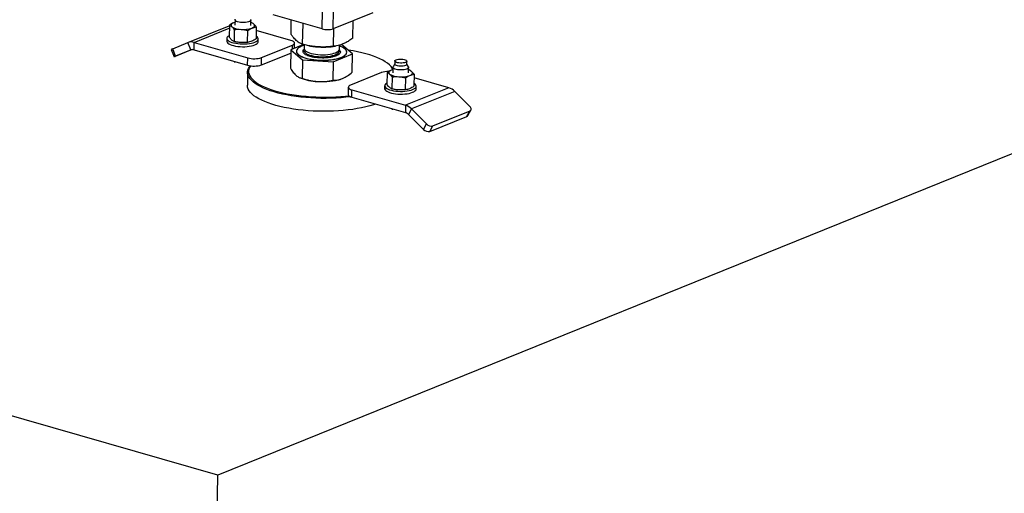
# Model space of a CAD drawing. Header units: millimetres. Extents: x 5 to 589, y 5 to 415.
# Tile 59 of 90: x 369 to 397, y 22 to 35. Entities that reach past the tile are written whole.
import ezdxf

# ---------------------------------------------------------------- set-up
doc = ezdxf.new("R2010")
doc.units = ezdxf.units.MM
doc.layers.add('TRAIT-FORT', color=4, linetype='Continuous', lineweight=25)

msp = doc.modelspace()

# ---------------------------------------------------------------- linework, layer by layer
at = {"layer": 'TRAIT-FORT', "color": 4, "linetype": 'Continuous', "lineweight": 25}
for p, q in [((446.168, 51.723), (374.936, 22.89)), ((374.936, 22.89), (311.819, 41.05)), ((377.806, 35.161), (376.459, 35.549)), ((377.806, 35.161), (377.814, 35.67)), ((378.11, 35.168), (378.118, 35.676)), ((379.195, 35.607), (378.11, 35.168)), ((374.118, 34.785), (375.254, 35.244)), ((374.288, 34.791), (375.253, 35.182)), ((375.255, 35.267), (375.249, 34.937)), ((375.41, 35.344), (375.373, 35.332)), ((375.411, 35.413), (375.409, 35.263)), ((375.841, 35.255), (375.844, 35.405)), ((375.86, 35.337), (375.843, 35.341)), ((375.995, 35.217), (375.989, 34.887)), ((376.95, 35.013), (376.957, 35.406)), ((377.269, 34.739), (377.279, 35.313)), ((378.649, 34.905), (378.657, 35.389)), ((375.39, 35.147), (375.384, 34.817)), ((375.754, 34.792), (375.76, 35.122)), ((376.948, 34.847), (375.993, 35.122)), ((378.118, 34.685), (378.127, 35.175)), ((373.697, 34.614), (374.118, 34.785)), ((374.2, 34.584), (374.118, 34.785)), ((374.284, 34.587), (374.288, 34.791)), ((374.288, 34.791), (375.76, 34.367)), ((375.187, 34.903), (375.185, 34.826)), ((376.05, 34.812), (376.051, 34.888)), ((376.14, 34.375), (376.988, 34.718)), ((377.297, 34.732), (376.943, 34.585)), ((376.986, 34.603), (376.988, 34.718)), ((377.046, 34.628), (377.048, 34.774)), ((377.309, 34.73), (377.307, 34.625)), ((377.435, 34.701), (377.484, 34.692)), ((378.052, 34.674), (378.106, 34.682)), ((378.106, 34.682), (378.169, 34.692)), ((378.28, 34.608), (378.282, 34.716)), ((378.642, 34.477), (378.341, 34.736)), ((373.657, 34.597), (373.738, 34.397)), ((373.778, 34.413), (373.697, 34.614)), ((374.207, 34.587), (373.771, 34.41)), ((373.778, 34.413), (374.2, 34.584)), ((374.284, 34.587), (375.757, 34.163)), ((376.137, 34.172), (376.941, 34.497)), ((376.137, 34.172), (376.14, 34.375)), ((376.943, 34.585), (376.934, 34.08)), ((376.943, 34.585), (377.262, 34.311)), ((377.102, 34.548), (377.102, 34.543)), ((377.284, 34.568), (377.304, 34.596)), ((378.111, 34.257), (378.642, 34.477)), ((378.483, 34.519), (378.483, 34.524)), ((378.633, 33.972), (378.642, 34.477)), ((375.392, 34.268), (375.392, 34.238)), ((375.757, 34.163), (375.76, 34.367)), ((377.262, 34.311), (377.253, 33.806)), ((377.262, 34.311), (378.111, 34.257)), ((378.111, 34.257), (378.103, 33.752)), ((379.678, 34.153), (379.653, 34.176)), ((379.748, 34.109), (379.746, 33.959)), ((379.801, 34.198), (379.753, 34.124)), ((379.803, 34.281), (379.801, 34.192)), ((380.131, 34.187), (380.132, 34.276)), ((380.176, 34.117), (380.131, 34.193)), ((380.178, 33.952), (380.181, 34.102)), ((375.755, 33.973), (375.749, 33.617)), ((377.174, 33.828), (377.198, 33.817)), ((379.432, 33.96), (378.584, 33.617)), ((379.592, 33.964), (379.586, 33.634)), ((379.747, 34.041), (379.71, 34.028)), ((379.727, 33.844), (379.721, 33.514)), ((380.197, 34.034), (380.18, 34.037)), ((380.332, 33.914), (380.326, 33.584)), ((378.524, 33.561), (378.521, 33.357)), ((379.523, 33.599), (379.522, 33.523)), ((380.097, 33.819), (380.091, 33.489)), ((381.285, 33.544), (380.33, 33.819)), ((380.387, 33.508), (380.388, 33.585)), ((378.621, 33.284), (378.625, 33.487)), ((378.625, 33.487), (380.097, 33.064)), ((381.285, 33.544), (380.097, 33.064)), ((381.452, 33.441), (380.265, 32.961)), ((381.863, 33.031), (381.452, 33.441)), ((378.621, 33.284), (380.094, 32.86)), ((380.097, 33.064), (380.094, 32.86)), ((379.729, 32.965), (379.728, 32.935)), ((380.265, 32.961), (380.178, 32.809)), ((380.178, 32.809), (380.589, 32.398)), ((380.265, 32.961), (380.676, 32.55)), ((380.764, 32.343), (381.782, 32.755)), ((380.851, 32.495), (381.869, 32.907)), ((381.782, 32.755), (381.869, 32.907)), ((381.809, 32.777), (381.896, 32.929)), ((380.589, 32.398), (380.676, 32.55)), ((380.764, 32.343), (380.851, 32.495)), ((374.764, 12.718), (374.936, 22.89))]:
    msp.add_line(p, q, dxfattribs=at)
at = {"layer": 'TRAIT-FORT', "color": 4, "linetype": 'Continuous', "lineweight": 25, "flags": 128}
for points in [[(375.373, 35.332), (375.348, 35.32), (375.328, 35.308), (375.314, 35.295), (375.305, 35.281), (375.301, 35.266), (375.303, 35.252), (375.31, 35.238), (375.323, 35.224)], [(375.41, 35.344), (375.401, 35.342), (375.373, 35.332)], [(375.839, 35.421), (375.843, 35.412), (375.842, 35.396), (375.83, 35.381), (375.81, 35.367), (375.78, 35.355), (375.744, 35.346), (375.702, 35.339), (375.656, 35.336), (375.61, 35.336), (375.564, 35.34), (375.521, 35.347), (375.483, 35.357), (375.452, 35.369), (375.429, 35.383), (375.415, 35.399), (375.411, 35.414), (375.416, 35.428)], [(375.877, 35.186), (375.902, 35.198), (375.922, 35.21), (375.936, 35.223), (375.945, 35.237), (375.949, 35.252), (375.947, 35.266), (375.94, 35.28), (375.928, 35.294)], [(375.25, 34.977), (375.246, 34.975), (375.217, 34.956), (375.198, 34.935), (375.188, 34.913), (375.188, 34.892), (375.197, 34.87), (375.216, 34.849), (375.243, 34.828), (375.279, 34.81), (375.323, 34.793), (375.373, 34.779), (375.429, 34.767), (375.489, 34.758), (375.552, 34.752), (375.617, 34.749), (375.681, 34.75), (375.744, 34.753), (375.804, 34.76), (375.861, 34.77), (375.911, 34.783), (375.956, 34.798)], [(375.956, 34.798), (375.992, 34.816), (376.021, 34.835), (376.04, 34.856), (376.05, 34.877), (376.05, 34.899), (376.041, 34.921), (376.022, 34.942), (375.994, 34.962), (375.99, 34.965)], [(375.185, 34.826), (375.186, 34.815), (375.196, 34.794), (375.214, 34.772), (375.242, 34.752), (375.278, 34.734), (375.322, 34.717), (375.372, 34.702), (375.428, 34.69), (375.488, 34.681), (375.551, 34.675), (375.615, 34.673), (375.68, 34.673), (375.743, 34.677), (375.803, 34.684), (375.859, 34.694), (375.91, 34.707), (375.954, 34.722)], [(375.954, 34.722), (375.991, 34.74), (376.019, 34.759), (376.039, 34.779), (376.049, 34.801), (376.05, 34.812)], [(376.988, 34.718), (377.017, 34.733), (377.037, 34.749), (377.047, 34.767), (377.047, 34.785), (377.036, 34.802), (377.015, 34.819), (376.985, 34.834), (376.948, 34.847)], [(377.309, 34.71), (377.294, 34.705), (377.241, 34.685), (377.196, 34.663), (377.159, 34.639), (377.131, 34.613), (377.112, 34.586), (377.103, 34.559), (377.103, 34.531), (377.113, 34.504), (377.133, 34.477), (377.162, 34.45), (377.2, 34.425), (377.246, 34.402), (377.299, 34.38), (377.36, 34.36), (377.427, 34.343), (377.499, 34.329), (377.575, 34.318), (377.654, 34.309), (377.735, 34.304), (377.817, 34.302), (377.898, 34.304), (377.978, 34.308), (378.055, 34.316), (378.129, 34.327), (378.198, 34.341), (378.261, 34.358), (378.318, 34.377), (378.367, 34.398), (378.408, 34.421), (378.441, 34.446), (378.464, 34.472), (378.478, 34.5), (378.483, 34.527), (378.478, 34.555), (378.463, 34.582), (378.438, 34.609), (378.405, 34.635), (378.363, 34.659), (378.313, 34.682), (378.282, 34.694)], [(373.771, 34.41), (373.756, 34.404), (373.745, 34.4), (373.739, 34.398), (373.738, 34.397), (373.741, 34.398), (373.749, 34.402), (373.762, 34.407), (373.778, 34.413)], [(377.102, 34.543), (377.103, 34.526), (377.113, 34.499), (377.133, 34.471), (377.162, 34.445), (377.2, 34.42), (377.246, 34.396), (377.299, 34.375), (377.36, 34.355), (377.427, 34.338), (377.499, 34.324), (377.575, 34.313), (377.654, 34.304), (377.735, 34.299), (377.816, 34.297), (377.898, 34.299), (377.978, 34.303), (378.055, 34.311), (378.129, 34.322), (378.198, 34.336), (378.261, 34.352), (378.318, 34.372), (378.367, 34.393), (378.408, 34.416), (378.441, 34.441), (378.464, 34.467), (378.478, 34.494), (378.483, 34.519)], [(377.311, 34.592), (377.306, 34.569), (377.311, 34.546), (377.325, 34.524), (377.348, 34.502), (377.379, 34.481), (377.419, 34.462), (377.466, 34.444), (377.519, 34.43), (377.578, 34.417), (377.641, 34.407), (377.707, 34.401), (377.774, 34.397), (377.842, 34.397), (377.909, 34.4), (377.974, 34.406), (378.035, 34.415), (378.091, 34.427), (378.142, 34.442), (378.185, 34.459), (378.222, 34.477), (378.249, 34.498), (378.268, 34.52), (378.278, 34.542), (378.278, 34.565), (378.276, 34.573)], [(377.307, 34.625), (377.31, 34.607), (377.321, 34.584), (377.342, 34.562), (377.372, 34.541), (377.409, 34.521), (377.455, 34.504), (377.507, 34.488), (377.564, 34.475), (377.626, 34.465), (377.691, 34.457), (377.758, 34.453), (377.826, 34.452), (377.893, 34.454), (377.959, 34.459), (378.021, 34.468), (378.078, 34.479), (378.13, 34.493), (378.176, 34.509), (378.214, 34.528), (378.244, 34.548), (378.265, 34.569), (378.277, 34.592), (378.28, 34.608)], [(379.748, 34.06), (379.734, 34.082), (379.699, 34.128), (379.656, 34.173), (379.603, 34.217), (379.541, 34.26), (379.471, 34.301), (379.393, 34.341), (379.308, 34.379), (379.215, 34.415), (379.115, 34.449), (379.009, 34.48), (378.897, 34.509), (378.78, 34.536), (378.658, 34.559), (378.532, 34.58), (378.52, 34.582)], [(375.968, 33.66), (375.91, 33.704), (375.861, 33.749), (375.821, 33.795), (375.79, 33.842), (375.769, 33.889), (375.758, 33.936), (375.756, 33.984), (375.764, 34.031), (375.781, 34.078), (375.808, 34.124), (375.827, 34.148)], [(375.836, 34.148), (375.835, 34.147), (375.808, 34.101), (375.791, 34.055), (375.783, 34.009), (375.785, 33.962), (375.796, 33.915), (375.817, 33.869), (375.847, 33.823), (375.887, 33.777), (375.935, 33.733), (375.992, 33.689)], [(380.133, 34.057), (380.1, 34.047), (380.06, 34.039), (380.016, 34.034), (379.97, 34.033), (379.923, 34.035), (379.879, 34.04), (379.838, 34.048), (379.803, 34.059), (379.776, 34.073), (379.758, 34.087), (379.749, 34.103), (379.75, 34.119), (379.753, 34.124)], [(380.131, 34.187), (380.128, 34.176), (380.115, 34.164), (380.094, 34.153), (380.066, 34.144), (380.031, 34.138), (379.993, 34.134), (379.954, 34.134), (379.915, 34.137), (379.879, 34.144), (379.848, 34.153), (379.824, 34.164), (379.808, 34.176), (379.801, 34.19), (379.801, 34.192)], [(380.096, 34.242), (380.067, 34.233), (380.033, 34.227), (379.995, 34.223), (379.955, 34.223), (379.916, 34.226), (379.88, 34.233), (379.849, 34.242), (379.825, 34.253), (379.809, 34.265), (379.803, 34.279), (379.806, 34.292), (379.818, 34.305), (379.839, 34.316), (379.868, 34.325), (379.902, 34.331), (379.94, 34.334), (379.98, 34.334), (380.019, 34.331), (380.055, 34.325), (380.086, 34.316), (380.11, 34.305), (380.125, 34.292), (380.132, 34.279), (380.129, 34.265), (380.117, 34.253), (380.096, 34.242)], [(380.176, 34.117), (380.177, 34.116), (380.181, 34.1), (380.174, 34.085), (380.158, 34.07), (380.133, 34.057)], [(379.71, 34.028), (379.685, 34.017), (379.665, 34.005), (379.651, 33.991), (379.642, 33.977), (379.638, 33.963), (379.64, 33.949), (379.647, 33.935), (379.659, 33.921)], [(379.747, 34.041), (379.738, 34.038), (379.71, 34.028)], [(380.214, 33.883), (380.239, 33.894), (380.259, 33.907), (380.273, 33.92), (380.282, 33.934), (380.286, 33.948), (380.284, 33.963), (380.277, 33.977), (380.264, 33.991)], [(379.271, 33.097), (379.215, 33.078), (379.114, 33.047), (379.005, 33.019), (378.891, 32.993), (378.772, 32.97), (378.648, 32.95), (378.519, 32.933), (378.387, 32.92), (378.253, 32.909), (378.116, 32.901), (377.977, 32.897), (377.837, 32.896), (377.697, 32.898), (377.558, 32.904), (377.419, 32.913), (377.283, 32.925), (377.148, 32.94), (377.017, 32.958), (376.889, 32.979), (376.765, 33.003), (376.646, 33.03), (376.533, 33.059), (376.426, 33.091), (376.325, 33.126), (376.23, 33.162), (376.144, 33.201), (376.065, 33.241), (375.994, 33.283), (375.932, 33.326), (375.878, 33.371), (375.834, 33.416), (375.798, 33.462), (375.772, 33.509), (375.756, 33.557), (375.75, 33.604), (375.749, 33.617)], [(378.584, 33.297), (378.46, 33.282), (378.326, 33.27), (378.19, 33.261), (378.052, 33.255), (377.913, 33.252), (377.773, 33.253), (377.634, 33.257), (377.494, 33.264), (377.357, 33.274), (377.221, 33.288), (377.088, 33.305), (376.958, 33.324), (376.832, 33.347), (376.711, 33.372), (376.595, 33.4), (376.485, 33.431), (376.38, 33.464), (376.283, 33.5), (376.192, 33.537), (376.109, 33.576), (376.034, 33.618), (375.968, 33.66)], [(375.992, 33.689), (376.058, 33.647), (376.132, 33.607), (376.214, 33.568), (376.303, 33.531), (376.399, 33.496), (376.502, 33.463), (376.611, 33.433), (376.726, 33.405), (376.846, 33.38), (376.97, 33.358), (377.098, 33.339), (377.229, 33.322), (377.363, 33.309), (377.499, 33.298), (377.636, 33.291), (377.774, 33.287), (377.912, 33.287), (378.049, 33.289), (378.185, 33.295), (378.32, 33.304), (378.451, 33.316), (378.536, 33.326)], [(377.677, 33.717), (377.763, 33.713), (377.849, 33.713), (377.935, 33.716), (378.018, 33.722), (378.099, 33.732), (378.174, 33.744), (378.245, 33.76), (378.31, 33.779), (378.367, 33.8)], [(378.584, 33.617), (378.555, 33.602), (378.535, 33.586), (378.525, 33.568), (378.526, 33.55), (378.536, 33.533), (378.557, 33.516), (378.587, 33.5), (378.625, 33.487)], [(379.587, 33.674), (379.583, 33.671), (379.554, 33.652), (379.535, 33.632), (379.525, 33.61), (379.525, 33.588), (379.534, 33.567), (379.553, 33.545), (379.58, 33.525), (379.616, 33.507), (379.66, 33.49), (379.71, 33.475), (379.766, 33.463), (379.826, 33.454), (379.889, 33.449), (379.954, 33.446), (380.018, 33.446), (380.081, 33.45), (380.141, 33.457), (380.198, 33.467), (380.248, 33.48), (380.292, 33.495), (380.329, 33.513), (380.357, 33.532), (380.377, 33.552), (380.387, 33.574), (380.387, 33.596), (380.378, 33.618), (380.359, 33.639), (380.331, 33.659), (380.327, 33.661)], [(378.521, 33.357), (378.522, 33.347), (378.533, 33.329), (378.554, 33.312), (378.583, 33.297), (378.621, 33.284)], [(379.522, 33.523), (379.523, 33.512), (379.533, 33.49), (379.551, 33.469), (379.579, 33.449), (379.615, 33.43), (379.659, 33.413), (379.709, 33.399), (379.765, 33.387), (379.825, 33.378), (379.888, 33.372), (379.952, 33.37), (380.017, 33.37), (380.08, 33.374), (380.14, 33.381), (380.196, 33.391), (380.247, 33.404), (380.291, 33.419), (380.328, 33.436), (380.356, 33.456), (380.376, 33.476), (380.386, 33.498), (380.387, 33.508)], [(381.869, 32.907), (381.883, 32.915), (381.894, 32.927), (381.901, 32.941), (381.902, 32.957), (381.899, 32.975), (381.891, 32.994), (381.879, 33.013), (381.863, 33.031)]]:
    msp.add_lwpolyline(points, dxfattribs=at)
at = {"layer": 'TRAIT-FORT', "color": 4, "linetype": 'Continuous', "lineweight": 25}
for centre, radius, start, end in [((375.573, 35.62), 0.469, 237.67, 270.2268), ((375.643, 35.884), 0.736, 264.66, 288.5497), ((375.775, 35.098), 0.249, 52.0555, 74.1402), ((377.947, 35.675), 0.533, 254.65, 287.798), ((374.212, 34.545), 0.258, 72.8647, 111.2543), ((377.827, 36.57), 1.909, 259.6214, 276.7465), ((382.998, 11.634), 24.791, 112.0349, 112.1357), ((374.246, 34.464), 0.129, 72.8647, 111.2543), ((375.937, 35.009), 0.666, 254.65, 287.798), ((375.933, 34.806), 0.666, 254.65, 287.798), ((379.318, 33.754), 0.537, 36.9131, 48.011), ((379.617, 33.424), 0.567, 88.2719, 109.1011), ((379.91, 34.317), 0.469, 237.67, 270.2268), ((379.98, 34.58), 0.736, 264.66, 288.5497), ((380.112, 33.795), 0.249, 52.0555, 74.1402), ((377.738, 35.195), 1.48, 248.6162, 267.6308), ((381.167, 33.166), 0.396, 44.0565, 72.7637), ((379.98, 32.685), 0.396, 44.0565, 72.7637), ((380.035, 32.671), 0.198, 44.0565, 72.7637), ((381.764, 32.804), 0.0524, 289.9485, 329.4143), ((380.811, 32.673), 0.182, 222.1826, 282.6162), ((380.724, 32.521), 0.182, 222.1826, 282.6162)]:
    msp.add_arc(centre, radius, start, end, dxfattribs=at)
for points, knots in [([(375.373, 35.332), (375.353, 35.323), (375.313, 35.305), (375.274, 35.28), (375.255, 35.267)], [0, 0, 0, 0, 0.497844, 1, 1, 1, 1]), ([(375.255, 35.267), (375.266, 35.262), (375.288, 35.252), (375.311, 35.233), (375.323, 35.224)], [0, 0, 0, 0, 0.498165, 1, 1, 1, 1]), ([(375.323, 35.224), (375.334, 35.213), (375.356, 35.191), (375.379, 35.162), (375.39, 35.147)], [0, 0, 0, 0, 0.497844, 1, 1, 1, 1]), ([(375.76, 35.122), (375.779, 35.134), (375.818, 35.16), (375.858, 35.177), (375.877, 35.186)], [0, 0, 0, 0, 0.498165, 1, 1, 1, 1]), ([(375.928, 35.294), (375.916, 35.303), (375.894, 35.322), (375.871, 35.332), (375.86, 35.337)], [0, 0, 0, 0, 0.497844, 1, 1, 1, 1]), ([(375.877, 35.186), (375.897, 35.193), (375.937, 35.208), (375.975, 35.214), (375.995, 35.217)], [0, 0, 0, 0, 0.4978438, 1, 1, 1, 1]), ([(375.995, 35.217), (375.984, 35.232), (375.961, 35.261), (375.939, 35.283), (375.928, 35.294)], [0, 0, 0, 0, 0.4981655, 1, 1, 1, 1]), ([(375.316, 34.86), (375.305, 34.871), (375.283, 34.893), (375.26, 34.923), (375.249, 34.937)], [0, 0, 0, 0, 0.497844, 1, 1, 1, 1]), ([(375.39, 35.147), (375.42, 35.15), (375.482, 35.155), (375.544, 35.153), (375.575, 35.151)], [0, 0, 0, 0, 0.498165, 1, 1, 1, 1]), ([(375.575, 35.151), (375.606, 35.148), (375.668, 35.143), (375.729, 35.129), (375.76, 35.122)], [0, 0, 0, 0, 0.497844, 1, 1, 1, 1]), ([(377.269, 34.739), (377.248, 34.747), (377.207, 34.763), (377.147, 34.8), (377.095, 34.843), (377.046, 34.893), (376.999, 34.947), (376.967, 34.991), (376.95, 35.013)], [0, 0, 0, 0, 0.202068, 0.3827, 0.555315, 0.692992, 0.838894, 1, 1, 1, 1]), ([(375.384, 34.817), (375.373, 34.822), (375.35, 34.833), (375.328, 34.851), (375.316, 34.86)], [0, 0, 0, 0, 0.498165, 1, 1, 1, 1]), ([(375.569, 34.788), (375.538, 34.791), (375.476, 34.796), (375.415, 34.81), (375.384, 34.817)], [0, 0, 0, 0, 0.497844, 1, 1, 1, 1]), ([(375.754, 34.792), (375.724, 34.789), (375.662, 34.784), (375.6, 34.786), (375.569, 34.788)], [0, 0, 0, 0, 0.4981655, 1, 1, 1, 1]), ([(375.871, 34.823), (375.852, 34.816), (375.812, 34.801), (375.774, 34.795), (375.754, 34.792)], [0, 0, 0, 0, 0.497844, 1, 1, 1, 1]), ([(375.989, 34.887), (375.97, 34.875), (375.931, 34.849), (375.891, 34.832), (375.871, 34.823)], [0, 0, 0, 0, 0.4981655, 1, 1, 1, 1]), ([(378.118, 34.685), (378.062, 34.679), (377.954, 34.666), (377.796, 34.663), (377.656, 34.669), (377.526, 34.685), (377.4, 34.707), (377.314, 34.728), (377.269, 34.739)], [0, 0, 0, 0, 0.202068, 0.3827, 0.555315, 0.692992, 0.838894, 1, 1, 1, 1]), ([(378.649, 34.905), (378.613, 34.881), (378.546, 34.834), (378.447, 34.779), (378.359, 34.74), (378.278, 34.714), (378.2, 34.695), (378.146, 34.689), (378.118, 34.685)], [0, 0, 0, 0, 0.202068, 0.3827, 0.555315, 0.692992, 0.838894, 1, 1, 1, 1]), ([(377.719, 34.365), (377.688, 34.368), (377.625, 34.373), (377.534, 34.389), (377.45, 34.41), (377.378, 34.437), (377.333, 34.464), (377.307, 34.486), (377.288, 34.508), (377.275, 34.536), (377.281, 34.558), (377.284, 34.568)], [0, 0, 0, 0, 0.1164968, 0.2399717, 0.3685799, 0.4999174, 0.6312549, 0.6956328, 0.7600283, 0.8835032, 1, 1, 1, 1]), ([(378.275, 34.588), (378.276, 34.587), (378.283, 34.581), (378.296, 34.564), (378.309, 34.536), (378.303, 34.504), (378.281, 34.472), (378.24, 34.442), (378.18, 34.415), (378.102, 34.391), (378.026, 34.377), (377.962, 34.369), (377.896, 34.364), (377.815, 34.361), (377.75, 34.364), (377.719, 34.365)], [0, 0, 0, 0, 0.006168, 0.055233, 0.149312, 0.238074, 0.326836, 0.420914, 0.518904, 0.618974, 0.719043, 0.768095, 0.817159, 0.911238, 1, 1, 1, 1]), ([(376.934, 34.08), (376.96, 34.041), (376.999, 33.982), (377.052, 33.919), (377.079, 33.893), (377.093, 33.881)], [0, 0, 0, 0, 0.495254, 0.74765, 1, 1, 1, 1]), ([(377.093, 33.881), (377.12, 33.861), (377.174, 33.821), (377.227, 33.811), (377.253, 33.806)], [0, 0, 0, 0, 0.494511, 1, 1, 1, 1]), ([(378.367, 33.8), (378.411, 33.821), (378.501, 33.865), (378.589, 33.936), (378.633, 33.972)], [0, 0, 0, 0, 0.494511, 1, 1, 1, 1]), ([(379.71, 34.028), (379.69, 34.02), (379.65, 34.002), (379.611, 33.977), (379.592, 33.964)], [0, 0, 0, 0, 0.4978438, 1, 1, 1, 1]), ([(379.592, 33.964), (379.603, 33.959), (379.625, 33.948), (379.648, 33.93), (379.659, 33.921)], [0, 0, 0, 0, 0.4981655, 1, 1, 1, 1]), ([(379.659, 33.921), (379.671, 33.91), (379.693, 33.888), (379.716, 33.858), (379.727, 33.844)], [0, 0, 0, 0, 0.497844, 1, 1, 1, 1]), ([(379.727, 33.844), (379.757, 33.846), (379.819, 33.852), (379.881, 33.849), (379.912, 33.848)], [0, 0, 0, 0, 0.498165, 1, 1, 1, 1]), ([(379.912, 33.848), (379.943, 33.845), (380.005, 33.839), (380.066, 33.825), (380.097, 33.819)], [0, 0, 0, 0, 0.4978438, 1, 1, 1, 1]), ([(380.097, 33.819), (380.116, 33.831), (380.155, 33.857), (380.195, 33.874), (380.214, 33.883)], [0, 0, 0, 0, 0.4981655, 1, 1, 1, 1]), ([(380.264, 33.991), (380.253, 34), (380.231, 34.018), (380.208, 34.029), (380.197, 34.034)], [0, 0, 0, 0, 0.497844, 1, 1, 1, 1]), ([(380.214, 33.883), (380.234, 33.89), (380.273, 33.904), (380.312, 33.911), (380.332, 33.914)], [0, 0, 0, 0, 0.497844, 1, 1, 1, 1]), ([(380.332, 33.914), (380.321, 33.928), (380.298, 33.958), (380.276, 33.98), (380.264, 33.991)], [0, 0, 0, 0, 0.498165, 1, 1, 1, 1]), ([(377.253, 33.806), (377.322, 33.785), (377.426, 33.753), (377.568, 33.726), (377.641, 33.72), (377.677, 33.717)], [0, 0, 0, 0, 0.495254, 0.74765, 1, 1, 1, 1]), ([(377.677, 33.717), (377.748, 33.715), (377.892, 33.712), (378.032, 33.739), (378.103, 33.752)], [0, 0, 0, 0, 0.494511, 1, 1, 1, 1]), ([(378.103, 33.752), (378.145, 33.753), (378.21, 33.754), (378.299, 33.774), (378.344, 33.791), (378.367, 33.8)], [0, 0, 0, 0, 0.495254, 0.74765, 1, 1, 1, 1]), ([(379.653, 33.557), (379.642, 33.568), (379.619, 33.59), (379.597, 33.619), (379.586, 33.634)], [0, 0, 0, 0, 0.497844, 1, 1, 1, 1]), ([(379.721, 33.514), (379.71, 33.519), (379.687, 33.529), (379.665, 33.548), (379.653, 33.557)], [0, 0, 0, 0, 0.498165, 1, 1, 1, 1]), ([(380.326, 33.584), (380.307, 33.571), (380.268, 33.546), (380.228, 33.528), (380.208, 33.519)], [0, 0, 0, 0, 0.498165, 1, 1, 1, 1]), ([(379.906, 33.484), (379.875, 33.487), (379.813, 33.493), (379.752, 33.507), (379.721, 33.514)], [0, 0, 0, 0, 0.497844, 1, 1, 1, 1]), ([(380.091, 33.489), (380.06, 33.486), (379.999, 33.481), (379.937, 33.483), (379.906, 33.484)], [0, 0, 0, 0, 0.498165, 1, 1, 1, 1]), ([(380.208, 33.519), (380.189, 33.512), (380.149, 33.498), (380.111, 33.492), (380.091, 33.489)], [0, 0, 0, 0, 0.4978438, 1, 1, 1, 1])]:
    msp.add_open_spline(points, degree=3, knots=knots, dxfattribs=at)

doc.saveas('drawing.dxf')
